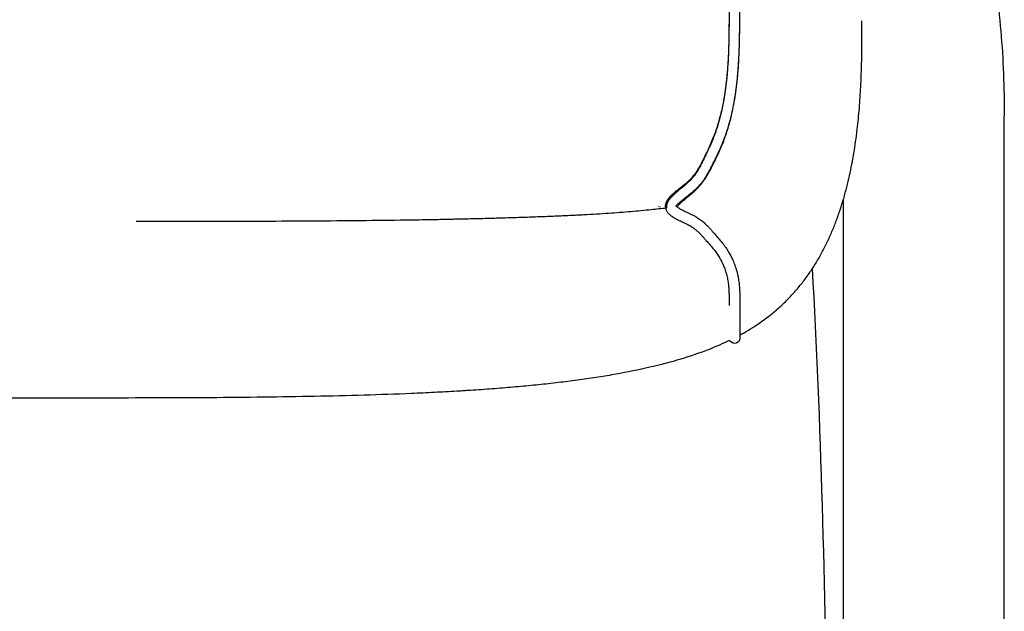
# Model space of a CAD drawing. Header units: millimetres. Extents: x -31695 to -21552, y 579 to 7253.
# Tile 23 of 35: x -29652 to -29467, y 5093 to 5204. Entities that reach past the tile are written whole.
import ezdxf

# ---------------------------------------------------------------- set-up
doc = ezdxf.new("R2010")
doc.units = ezdxf.units.MM
doc.layers.add('2d', color=7, linetype='Continuous', true_color=0x000000)

msp = doc.modelspace()

# ---------------------------------------------------------------- linework, layer by layer
at = {"layer": '2d', "linetype": 'Continuous'}
for points, knots in [([(-29528.92, 5168.97), (-29528.92, 5168.97), (-29528.9, 5169.02), (-29528.88, 5169.06), (-29528.84, 5169.11), (-29528.78, 5169.19), (-29528.73, 5169.25), (-29528.66, 5169.34), (-29528.57, 5169.43), (-29528.49, 5169.51), (-29528.39, 5169.61), (-29528.28, 5169.71), (-29528.17, 5169.81), (-29528.04, 5169.92), (-29527.91, 5170.02), (-29527.78, 5170.13), (-29527.5, 5170.36), (-29527.19, 5170.6), (-29526.9, 5170.82), (-29526.58, 5171.07), (-29526.27, 5171.32), (-29525.96, 5171.57), (-29525.8, 5171.71), (-29525.64, 5171.84), (-29525.49, 5171.97), (-29525.34, 5172.11), (-29525.19, 5172.25), (-29525.05, 5172.39), (-29524.77, 5172.66), (-29524.51, 5172.94), (-29524.27, 5173.23), (-29524.04, 5173.5), (-29523.82, 5173.78), (-29523.62, 5174.08), (-29523.42, 5174.35), (-29523.24, 5174.64), (-29523.07, 5174.93), (-29522.89, 5175.21), (-29522.73, 5175.5), (-29522.58, 5175.79), (-29522.42, 5176.08), (-29522.28, 5176.36), (-29522.13, 5176.65), (-29521.99, 5176.94), (-29521.84, 5177.22), (-29521.7, 5177.51), (-29521.41, 5178.1), (-29521.12, 5178.7), (-29520.85, 5179.3), (-29520.57, 5179.92), (-29520.3, 5180.54), (-29520.04, 5181.17), (-29519.79, 5181.81), (-29519.56, 5182.45), (-29519.34, 5183.1), (-29519.13, 5183.74), (-29518.94, 5184.39), (-29518.77, 5185.04), (-29518.59, 5185.69), (-29518.44, 5186.35), (-29518.3, 5187), (-29518.16, 5187.66), (-29518.03, 5188.32), (-29517.92, 5188.98), (-29517.69, 5190.3), (-29517.52, 5191.63), (-29517.39, 5192.96), (-29517.25, 5194.29), (-29517.16, 5195.62), (-29517.1, 5196.95), (-29517.03, 5198.28), (-29516.99, 5199.6), (-29516.97, 5200.93), (-29516.96, 5201.59), (-29516.95, 5202.26), (-29516.94, 5202.92), (-29516.94, 5203.58), (-29516.94, 5204.24), (-29516.93, 5204.9), (-29516.93, 5205.56), (-29516.93, 5206.22), (-29516.93, 5206.88), (-29516.93, 5207.36), (-29516.93, 5207.84), (-29516.93, 5208.32), (-29516.93, 5209.36), (-29516.94, 5210.41), (-29516.94, 5211.45), (-29516.94, 5212.84), (-29516.95, 5214.23), (-29516.96, 5215.62), (-29516.97, 5216.94), (-29516.98, 5218.27), (-29517.01, 5219.59), (-29517.03, 5220.91), (-29517.06, 5222.24), (-29517.1, 5223.56), (-29517.14, 5224.88), (-29517.19, 5226.21), (-29517.25, 5227.53), (-29517.32, 5228.86), (-29517.39, 5230.19), (-29517.48, 5231.52), (-29517.67, 5234.17), (-29517.91, 5236.82), (-29518.24, 5239.47), (-29518.57, 5242.11), (-29518.98, 5244.75), (-29519.5, 5247.37), (-29520.01, 5249.99), (-29520.62, 5252.6), (-29521.33, 5255.17), (-29521.69, 5256.45), (-29522.07, 5257.73), (-29522.48, 5259), (-29522.89, 5260.27), (-29523.32, 5261.53), (-29523.78, 5262.78), (-29524.23, 5264.03), (-29524.72, 5265.28), (-29525.22, 5266.51), (-29525.72, 5267.74), (-29526.25, 5268.96), (-29526.8, 5270.17), (-29527.9, 5272.6), (-29529.1, 5274.98), (-29530.36, 5277.32), (-29531.62, 5279.66), (-29532.96, 5281.95), (-29534.36, 5284.21), (-29535.06, 5285.33), (-29535.78, 5286.45), (-29536.5, 5287.55), (-29537.23, 5288.66), (-29537.98, 5289.76), (-29538.73, 5290.85), (-29539.49, 5291.94), (-29540.25, 5293.03), (-29541.03, 5294.1), (-29541.81, 5295.17), (-29542.6, 5296.23), (-29543.39, 5297.29), (-29544.99, 5299.4), (-29546.63, 5301.48), (-29548.32, 5303.52), (-29549.17, 5304.54), (-29550.02, 5305.55), (-29550.89, 5306.56), (-29551.75, 5307.56), (-29552.62, 5308.55), (-29553.51, 5309.53), (-29553.95, 5310.02), (-29554.4, 5310.51), (-29554.85, 5310.99), (-29555.3, 5311.48), (-29555.75, 5311.96), (-29556.21, 5312.44), (-29556.66, 5312.92), (-29557.12, 5313.39), (-29557.58, 5313.87), (-29558.04, 5314.34), (-29558.5, 5314.81), (-29558.96, 5315.28), (-29559.89, 5316.22), (-29560.83, 5317.15), (-29561.78, 5318.06), (-29562.25, 5318.52), (-29562.74, 5318.97), (-29563.22, 5319.42), (-29563.7, 5319.87), (-29564.19, 5320.32), (-29564.68, 5320.76), (-29565.16, 5321.2), (-29565.65, 5321.64), (-29566.14, 5322.08), (-29566.38, 5322.3), (-29566.62, 5322.52), (-29566.87, 5322.73), (-29567.11, 5322.95), (-29567.35, 5323.16), (-29567.59, 5323.38), (-29568.09, 5323.81), (-29568.59, 5324.24), (-29569.1, 5324.66), (-29569.63, 5325.09), (-29570.17, 5325.52), (-29570.73, 5325.92), (-29571.3, 5326.33), (-29571.87, 5326.71), (-29572.45, 5327.1), (-29572.72, 5327.29), (-29573, 5327.48), (-29573.26, 5327.67), (-29573.51, 5327.85), (-29573.77, 5328.03), (-29574, 5328.22), (-29574.23, 5328.39), (-29574.45, 5328.57), (-29574.65, 5328.76), (-29574.74, 5328.85), (-29574.84, 5328.94), (-29574.92, 5329.03), (-29575.01, 5329.11), (-29575.09, 5329.2), (-29575.17, 5329.29), (-29575.32, 5329.47), (-29575.46, 5329.65), (-29575.58, 5329.83), (-29575.7, 5330.01), (-29575.81, 5330.2), (-29575.9, 5330.38), (-29576, 5330.58), (-29576.09, 5330.77), (-29576.17, 5330.96), (-29576.26, 5331.16), (-29576.33, 5331.37), (-29576.4, 5331.57), (-29576.46, 5331.74), (-29576.51, 5331.9), (-29576.57, 5332.07), (-29576.58, 5332.11), (-29576.59, 5332.15), (-29576.61, 5332.19), (-29576.67, 5332.41), (-29576.74, 5332.62), (-29576.8, 5332.82), (-29576.91, 5333.19), (-29577.02, 5333.55), (-29577.13, 5333.9), (-29577.15, 5333.96), (-29577.17, 5334.01), (-29577.18, 5334.06), (-29577.32, 5334.48), (-29577.45, 5334.88), (-29577.6, 5335.27), (-29577.67, 5335.47), (-29577.75, 5335.67), (-29577.83, 5335.86), (-29577.91, 5336.05), (-29578, 5336.24), (-29578.08, 5336.43), (-29578.26, 5336.8), (-29578.44, 5337.15), (-29578.62, 5337.49), (-29578.81, 5337.83), (-29579, 5338.16), (-29579.19, 5338.48), (-29579.38, 5338.79), (-29579.57, 5339.1), (-29579.76, 5339.4), (-29580.15, 5340), (-29580.53, 5340.58), (-29580.93, 5341.13), (-29581.32, 5341.68), (-29581.72, 5342.2), (-29582.12, 5342.7), (-29582.31, 5342.95), (-29582.51, 5343.19), (-29582.71, 5343.43), (-29582.9, 5343.66), (-29583.09, 5343.89), (-29583.28, 5344.12), (-29583.67, 5344.57), (-29584.04, 5345), (-29584.41, 5345.41), (-29584.77, 5345.82), (-29585.13, 5346.22), (-29585.48, 5346.6), (-29585.59, 5346.72), (-29585.69, 5346.83), (-29585.8, 5346.95)], [0.201977, 0.201977, 0.201977, 0.201977, 0.386323, 0.386323, 0.386323, 0.661377, 0.661377, 0.661377, 1.031022, 1.031022, 1.031022, 1.478162, 1.478162, 1.478162, 1.985154, 1.985154, 1.985154, 3.108526, 3.108526, 3.108526, 4.315435, 4.315435, 4.315435, 4.930195, 4.930195, 4.930195, 5.534825, 5.534825, 5.534825, 6.685837, 6.685837, 6.685837, 7.757402, 7.757402, 7.757402, 8.779703, 8.779703, 8.779703, 9.779524, 9.779524, 9.779524, 10.753224, 10.753224, 10.753224, 11.715913, 11.715913, 11.715913, 13.700477, 13.700477, 13.700477, 15.738732, 15.738732, 15.738732, 17.786729, 17.786729, 17.786729, 19.80659, 19.80659, 19.80659, 21.816052, 21.816052, 21.816052, 23.818053, 23.818053, 23.818053, 27.814641, 27.814641, 27.814641, 31.792764, 31.792764, 31.792764, 35.748774, 35.748774, 35.748774, 37.721917, 37.721917, 37.721917, 39.689711, 39.689711, 39.689711, 41.65663, 41.65663, 41.65663, 43.085172, 43.085172, 43.085172, 46.195741, 46.195741, 46.195741, 50.330721, 50.330721, 50.330721, 54.277264, 54.277264, 54.277264, 58.217398, 58.217398, 58.217398, 62.15998, 62.15998, 62.15998, 66.118697, 66.118697, 66.118697, 74.035547, 74.035547, 74.035547, 81.96964, 81.96964, 81.96964, 89.911917, 89.911917, 89.911917, 93.878698, 93.878698, 93.878698, 97.84417, 97.84417, 97.84417, 101.810032, 101.810032, 101.810032, 105.773329, 105.773329, 105.773329, 113.707539, 113.707539, 113.707539, 121.630365, 121.630365, 121.630365, 125.582056, 125.582056, 125.582056, 129.541758, 129.541758, 129.541758, 133.500926, 133.500926, 133.500926, 137.449143, 137.449143, 137.449143, 145.353078, 145.353078, 145.353078, 149.311114, 149.311114, 149.311114, 153.260175, 153.260175, 153.260175, 155.236928, 155.236928, 155.236928, 157.210918, 157.210918, 157.210918, 159.185614, 159.185614, 159.185614, 161.15748, 161.15748, 161.15748, 165.106901, 165.106901, 165.106901, 167.090034, 167.090034, 167.090034, 169.068467, 169.068467, 169.068467, 171.034398, 171.034398, 171.034398, 172.017231, 172.017231, 172.017231, 172.991052, 172.991052, 172.991052, 174.977541, 174.977541, 174.977541, 177.036773, 177.036773, 177.036773, 179.118156, 179.118156, 179.118156, 180.112746, 180.112746, 180.112746, 181.04509, 181.04509, 181.04509, 181.909328, 181.909328, 181.909328, 182.318238, 182.318238, 182.318238, 182.711865, 182.711865, 182.711865, 183.49106, 183.49106, 183.49106, 184.281908, 184.281908, 184.281908, 185.108529, 185.108529, 185.108529, 185.98677, 185.98677, 185.98677, 186.725951, 186.725951, 186.725951, 186.909667, 186.909667, 186.909667, 187.858006, 187.858006, 187.858006, 189.544632, 189.544632, 189.544632, 189.819306, 189.819306, 189.819306, 191.841593, 191.841593, 191.841593, 192.859791, 192.859791, 192.859791, 193.874764, 193.874764, 193.874764, 195.874736, 195.874736, 195.874736, 197.858675, 197.858675, 197.858675, 199.831537, 199.831537, 199.831537, 203.788113, 203.788113, 203.788113, 207.748554, 207.748554, 207.748554, 209.73026, 209.73026, 209.73026, 211.69964, 211.69964, 211.69964, 215.635681, 215.635681, 215.635681, 219.56807, 219.56807, 219.56807, 220.793163, 220.793163, 220.793163, 220.793163]), ([(-29534.32, 5280.23), (-29533.57, 5278.96), (-29532.84, 5277.66), (-29532.14, 5276.36), (-29530.89, 5274.06), (-29529.72, 5271.72), (-29528.64, 5269.34), (-29528.1, 5268.15), (-29527.58, 5266.95), (-29527.09, 5265.74), (-29526.59, 5264.54), (-29526.12, 5263.32), (-29525.67, 5262.09), (-29525.22, 5260.86), (-29524.8, 5259.63), (-29524.4, 5258.38), (-29524, 5257.14), (-29523.63, 5255.89), (-29523.28, 5254.63), (-29522.58, 5252.11), (-29521.98, 5249.56), (-29521.48, 5246.99), (-29520.97, 5244.41), (-29520.57, 5241.82), (-29520.25, 5239.22), (-29519.92, 5236.61), (-29519.68, 5234), (-29519.5, 5231.38), (-29519.41, 5230.06), (-29519.33, 5228.75), (-29519.27, 5227.44), (-29519.21, 5226.12), (-29519.16, 5224.81), (-29519.12, 5223.5), (-29519.08, 5222.18), (-29519.05, 5220.87), (-29519.02, 5219.56), (-29519, 5218.24), (-29518.99, 5216.92), (-29518.98, 5215.6), (-29518.96, 5214.21), (-29518.96, 5212.83), (-29518.96, 5211.45), (-29518.95, 5210.4), (-29518.95, 5209.36), (-29518.95, 5208.32), (-29518.95, 5207.84), (-29518.95, 5207.36), (-29518.95, 5206.88), (-29518.95, 5206.22), (-29518.95, 5205.56), (-29518.95, 5204.91), (-29518.95, 5204.25), (-29518.96, 5203.59), (-29518.96, 5202.94), (-29518.97, 5202.28), (-29518.98, 5201.62), (-29518.99, 5200.97), (-29519.01, 5199.66), (-29519.05, 5198.36), (-29519.11, 5197.05), (-29519.18, 5195.75), (-29519.27, 5194.45), (-29519.4, 5193.16), (-29519.52, 5191.88), (-29519.69, 5190.59), (-29519.91, 5189.32), (-29520.02, 5188.69), (-29520.14, 5188.05), (-29520.27, 5187.43), (-29520.41, 5186.8), (-29520.55, 5186.18), (-29520.72, 5185.56), (-29520.88, 5184.95), (-29521.06, 5184.33), (-29521.26, 5183.73), (-29521.46, 5183.12), (-29521.68, 5182.52), (-29521.92, 5181.92), (-29522.16, 5181.32), (-29522.42, 5180.72), (-29522.69, 5180.14), (-29522.95, 5179.55), (-29523.23, 5178.98), (-29523.51, 5178.4), (-29523.65, 5178.12), (-29523.79, 5177.84), (-29523.93, 5177.56), (-29524.07, 5177.29), (-29524.21, 5177.01), (-29524.35, 5176.75), (-29524.5, 5176.48), (-29524.64, 5176.22), (-29524.79, 5175.97), (-29524.94, 5175.72), (-29525.1, 5175.47), (-29525.27, 5175.24), (-29525.44, 5174.99), (-29525.62, 5174.76), (-29525.81, 5174.53), (-29526.02, 5174.29), (-29526.23, 5174.05), (-29526.46, 5173.83), (-29526.58, 5173.71), (-29526.71, 5173.6), (-29526.83, 5173.48), (-29526.97, 5173.36), (-29527.1, 5173.25), (-29527.24, 5173.13), (-29527.53, 5172.89), (-29527.84, 5172.65), (-29528.14, 5172.42), (-29528.45, 5172.17), (-29528.75, 5171.94), (-29529.06, 5171.7), (-29529.21, 5171.57), (-29529.35, 5171.45), (-29529.5, 5171.33), (-29529.64, 5171.2), (-29529.77, 5171.08), (-29529.9, 5170.95), (-29530.04, 5170.82), (-29530.16, 5170.69), (-29530.27, 5170.55), (-29530.39, 5170.41), (-29530.5, 5170.27), (-29530.59, 5170.12), (-29530.7, 5169.95), (-29530.78, 5169.78), (-29530.84, 5169.6), (-29530.87, 5169.5), (-29530.9, 5169.4), (-29530.91, 5169.3), (-29530.93, 5169.21), (-29530.94, 5169.11), (-29530.94, 5168.97)], [244.825087, 244.825087, 244.825087, 244.825087, 249.248856, 249.248856, 249.248856, 257.047414, 257.047414, 257.047414, 260.937073, 260.937073, 260.937073, 264.826796, 264.826796, 264.826796, 268.714627, 268.714627, 268.714627, 272.603271, 272.603271, 272.603271, 280.392005, 280.392005, 280.392005, 288.19056, 288.19056, 288.19056, 296.000773, 296.000773, 296.000773, 299.918193, 299.918193, 299.918193, 303.827793, 303.827793, 303.827793, 307.743191, 307.743191, 307.743191, 311.671977, 311.671977, 311.671977, 315.797239, 315.797239, 315.797239, 318.90695, 318.90695, 318.90695, 320.333589, 320.333589, 320.333589, 322.295076, 322.295076, 322.295076, 324.253288, 324.253288, 324.253288, 326.208582, 326.208582, 326.208582, 330.102461, 330.102461, 330.102461, 333.981043, 333.981043, 333.981043, 337.841199, 337.841199, 337.841199, 339.760689, 339.760689, 339.760689, 341.673265, 341.673265, 341.673265, 343.579943, 343.579943, 343.579943, 345.502924, 345.502924, 345.502924, 347.445745, 347.445745, 347.445745, 349.372563, 349.372563, 349.372563, 350.317051, 350.317051, 350.317051, 351.242799, 351.242799, 351.242799, 352.145414, 352.145414, 352.145414, 353.02927, 353.02927, 353.02927, 353.930842, 353.930842, 353.930842, 354.891961, 354.891961, 354.891961, 355.401614, 355.401614, 355.401614, 355.94462, 355.94462, 355.94462, 357.092269, 357.092269, 357.092269, 358.259345, 358.259345, 358.259345, 358.8354, 358.8354, 358.8354, 359.397026, 359.397026, 359.397026, 359.946551, 359.946551, 359.946551, 360.499153, 360.499153, 360.499153, 361.087273, 361.087273, 361.087273, 361.398314, 361.398314, 361.398314, 361.696496, 361.696496, 361.696496, 361.696496]), ([(-29518.96, 5203.56), (-29518.97, 5202.26), (-29518.98, 5200.96), (-29519.02, 5199.65), (-29519.05, 5198.35), (-29519.1, 5197.04), (-29519.18, 5195.73), (-29519.23, 5195.08), (-29519.28, 5194.43), (-29519.33, 5193.78), (-29519.39, 5193.14), (-29519.46, 5192.49), (-29519.54, 5191.84), (-29519.69, 5190.56), (-29519.89, 5189.27), (-29520.14, 5188), (-29520.39, 5186.74), (-29520.69, 5185.49), (-29521.07, 5184.27), (-29521.25, 5183.65), (-29521.45, 5183.05), (-29521.68, 5182.45), (-29521.9, 5181.85), (-29522.14, 5181.25), (-29522.4, 5180.66), (-29522.65, 5180.07), (-29522.92, 5179.49), (-29523.2, 5178.91), (-29523.33, 5178.62), (-29523.47, 5178.34), (-29523.61, 5178.05), (-29523.75, 5177.78), (-29523.89, 5177.5), (-29524.03, 5177.22), (-29524.17, 5176.95), (-29524.31, 5176.69), (-29524.45, 5176.43), (-29524.59, 5176.17), (-29524.74, 5175.91), (-29524.9, 5175.66), (-29525.06, 5175.41), (-29525.22, 5175.16), (-29525.4, 5174.92), (-29525.58, 5174.68), (-29525.77, 5174.44), (-29525.96, 5174.21), (-29526.18, 5173.96), (-29526.4, 5173.73), (-29526.63, 5173.51), (-29526.89, 5173.26), (-29527.16, 5173.02), (-29527.43, 5172.79), (-29527.72, 5172.55), (-29528.01, 5172.31), (-29528.3, 5172.07), (-29528.6, 5171.83), (-29528.87, 5171.6), (-29529.15, 5171.34), (-29529.29, 5171.23), (-29529.42, 5171.11), (-29529.55, 5170.98), (-29529.67, 5170.86), (-29529.8, 5170.73), (-29529.91, 5170.6), (-29530.03, 5170.47), (-29530.14, 5170.34), (-29530.24, 5170.19), (-29530.34, 5170.05), (-29530.43, 5169.9), (-29530.51, 5169.74), (-29530.59, 5169.57), (-29530.66, 5169.38), (-29530.69, 5169.19), (-29530.72, 5169.04), (-29530.72, 5168.89), (-29530.72, 5168.74), (-29530.71, 5168.72), (-29530.71, 5168.7), (-29530.71, 5168.67), (-29530.71, 5168.66), (-29530.71, 5168.65), (-29531.66, 5168.55), (-29533.83, 5168.31), (-29537.37, 5167.97), (-29541.52, 5167.65), (-29545.02, 5167.44), (-29547.57, 5167.31), (-29549.32, 5167.22), (-29551.62, 5167.11), (-29554.54, 5167), (-29557.64, 5166.89), (-29560.91, 5166.78), (-29564.34, 5166.69), (-29567.35, 5166.61), (-29569.52, 5166.57), (-29570.79, 5166.54), (-29572.71, 5166.5), (-29575.66, 5166.44), (-29581.07, 5166.36), (-29588.16, 5166.27), (-29597.13, 5166.2), (-29609.67, 5166.14), (-29620.91, 5166.11), (-29629.11, 5166.11), (-29630.41, 5166.11)], [693.23354, 693.23354, 693.23354, 693.23354, 697.106851, 697.106851, 697.106851, 700.995152, 700.995152, 700.995152, 702.933253, 702.933253, 702.933253, 704.86679, 704.86679, 704.86679, 708.72783, 708.72783, 708.72783, 712.562195, 712.562195, 712.562195, 714.472457, 714.472457, 714.472457, 716.397248, 716.397248, 716.397248, 718.327046, 718.327046, 718.327046, 719.288148, 719.288148, 719.288148, 720.227361, 720.227361, 720.227361, 721.13942, 721.13942, 721.13942, 722.042594, 722.042594, 722.042594, 722.947641, 722.947641, 722.947641, 723.877428, 723.877428, 723.877428, 724.859526, 724.859526, 724.859526, 725.93719, 725.93719, 725.93719, 727.080608, 727.080608, 727.080608, 728.209964, 728.209964, 728.209964, 728.752238, 728.752238, 728.752238, 729.296278, 729.296278, 729.296278, 729.832808, 729.832808, 729.832808, 730.385765, 730.385765, 730.385765, 730.990019, 730.990019, 730.990019, 731.466302, 731.466302, 731.466302, 731.533557, 731.533557, 731.557475, 731.557475, 731.557475, 731.606538, 731.669038, 731.731538, 731.794038, 731.809663, 731.825288, 731.856538, 731.887788, 731.919038, 731.950288, 731.981538, 732.012788, 732.028413, 732.036225, 732.044038, 732.075288, 732.106538, 732.169038, 732.231538, 732.294038, 732.419038, 732.442389, 732.442389, 732.442389, 732.442389]), ([(-29528.69, 5168.87), (-29528.67, 5168.91), (-29528.63, 5168.98), (-29528.59, 5169.03), (-29528.54, 5169.1), (-29528.47, 5169.18), (-29528.41, 5169.26), (-29528.32, 5169.35), (-29528.23, 5169.45), (-29528.14, 5169.54), (-29528.03, 5169.64), (-29527.92, 5169.74), (-29527.81, 5169.84), (-29527.56, 5170.06), (-29527.28, 5170.29), (-29527.02, 5170.51), (-29526.72, 5170.76), (-29526.42, 5171.01), (-29526.12, 5171.25), (-29525.82, 5171.51), (-29525.52, 5171.77), (-29525.23, 5172.05), (-29524.96, 5172.32), (-29524.69, 5172.6), (-29524.44, 5172.89), (-29524.2, 5173.16), (-29523.98, 5173.44), (-29523.77, 5173.74), (-29523.56, 5174.01), (-29523.37, 5174.3), (-29523.19, 5174.59), (-29523.01, 5174.87), (-29522.85, 5175.16), (-29522.68, 5175.45), (-29522.53, 5175.73), (-29522.38, 5176.02), (-29522.23, 5176.3), (-29522.09, 5176.59), (-29521.95, 5176.87), (-29521.8, 5177.16), (-29521.66, 5177.45), (-29521.52, 5177.75), (-29521.37, 5178.04), (-29521.09, 5178.64), (-29520.81, 5179.25), (-29520.54, 5179.86), (-29520.28, 5180.48), (-29520.02, 5181.11), (-29519.78, 5181.75), (-29519.55, 5182.38), (-29519.33, 5183.03), (-29519.13, 5183.68), (-29518.74, 5184.97), (-29518.42, 5186.28), (-29518.16, 5187.61), (-29517.9, 5188.93), (-29517.69, 5190.26), (-29517.53, 5191.6), (-29517.45, 5192.27), (-29517.38, 5192.94), (-29517.32, 5193.6), (-29517.26, 5194.27), (-29517.21, 5194.94), (-29517.17, 5195.61), (-29517.09, 5196.94), (-29517.03, 5198.27), (-29517, 5199.6), (-29516.96, 5200.92), (-29516.95, 5202.24), (-29516.94, 5203.57)], [190.734024, 190.734024, 190.734024, 190.734024, 190.978359, 190.978359, 190.978359, 191.311427, 191.311427, 191.311427, 191.72047, 191.72047, 191.72047, 192.178296, 192.178296, 192.178296, 193.23348, 193.23348, 193.23348, 194.401265, 194.401265, 194.401265, 195.602641, 195.602641, 195.602641, 196.762971, 196.762971, 196.762971, 197.857909, 197.857909, 197.857909, 198.903135, 198.903135, 198.903135, 199.911441, 199.911441, 199.911441, 200.887229, 200.887229, 200.887229, 201.852759, 201.852759, 201.852759, 202.840109, 202.840109, 202.840109, 204.844371, 204.844371, 204.844371, 206.875152, 206.875152, 206.875152, 208.905011, 208.905011, 208.905011, 212.93915, 212.93915, 212.93915, 216.951686, 216.951686, 216.951686, 218.946606, 218.946606, 218.946606, 220.936815, 220.936815, 220.936815, 224.90155, 224.90155, 224.90155, 228.830519, 228.830519, 228.830519, 228.830519]), ([(-29516.93, 5144.76), (-29515.84, 5145.37), (-29514.76, 5146.01), (-29513.72, 5146.71), (-29512.44, 5147.58), (-29511.2, 5148.52), (-29510.03, 5149.53), (-29509.75, 5149.78), (-29509.46, 5150.03), (-29509.19, 5150.29), (-29508.91, 5150.54), (-29508.64, 5150.8), (-29508.37, 5151.06), (-29507.84, 5151.58), (-29507.33, 5152.12), (-29506.83, 5152.67), (-29506.34, 5153.22), (-29505.86, 5153.78), (-29505.4, 5154.36), (-29505.17, 5154.64), (-29504.95, 5154.93), (-29504.73, 5155.22), (-29504.51, 5155.52), (-29504.3, 5155.81), (-29504.09, 5156.11), (-29503.87, 5156.41), (-29503.67, 5156.71), (-29503.47, 5157.01), (-29503.26, 5157.31), (-29503.07, 5157.62), (-29502.87, 5157.93), (-29502.49, 5158.55), (-29502.12, 5159.17), (-29501.76, 5159.81), (-29501.41, 5160.45), (-29501.07, 5161.09), (-29500.75, 5161.75), (-29500.42, 5162.4), (-29500.12, 5163.06), (-29499.83, 5163.73), (-29499.53, 5164.4), (-29499.25, 5165.08), (-29498.99, 5165.76), (-29498.73, 5166.45), (-29498.48, 5167.14), (-29498.24, 5167.83), (-29498, 5168.53), (-29497.78, 5169.23), (-29497.57, 5169.94), (-29497.46, 5170.29), (-29497.36, 5170.64), (-29497.26, 5170.99), (-29497.16, 5171.35), (-29497.06, 5171.7), (-29496.97, 5172.06), (-29496.78, 5172.77), (-29496.61, 5173.48), (-29496.44, 5174.2), (-29496.28, 5174.91), (-29496.12, 5175.63), (-29495.98, 5176.35), (-29495.84, 5177.06), (-29495.7, 5177.78), (-29495.58, 5178.5), (-29495.46, 5179.21), (-29495.34, 5179.92), (-29495.24, 5180.64), (-29495.13, 5181.35), (-29495.04, 5182.06), (-29494.95, 5182.77), (-29494.9, 5183.12), (-29494.86, 5183.47), (-29494.82, 5183.82), (-29494.78, 5184.17), (-29494.74, 5184.52), (-29494.7, 5184.87), (-29494.63, 5185.56), (-29494.57, 5186.25), (-29494.51, 5186.94), (-29494.45, 5187.62), (-29494.39, 5188.3), (-29494.35, 5188.98), (-29494.26, 5190.31), (-29494.18, 5191.64), (-29494.13, 5192.96), (-29494.08, 5194.24), (-29494.04, 5195.52), (-29494.02, 5196.8), (-29494, 5198.03), (-29493.98, 5199.26), (-29493.98, 5200.49), (-29493.98, 5201.08), (-29493.97, 5201.67), (-29493.97, 5202.27), (-29493.97, 5202.71), (-29493.97, 5203.45), (-29493.97, 5203.87)], [1.132255, 1.132255, 1.132255, 1.132255, 4.856313, 4.856313, 4.856313, 9.466042, 9.466042, 9.466042, 10.589543, 10.589543, 10.589543, 11.704316, 11.704316, 11.704316, 13.912742, 13.912742, 13.912742, 16.099981, 16.099981, 16.099981, 17.188025, 17.188025, 17.188025, 18.273605, 18.273605, 18.273605, 19.357497, 19.357497, 19.357497, 20.44039, 20.44039, 20.44039, 22.605695, 22.605695, 22.605695, 24.773079, 24.773079, 24.773079, 26.944919, 26.944919, 26.944919, 29.122245, 29.122245, 29.122245, 31.304817, 31.304817, 31.304817, 33.491223, 33.491223, 33.491223, 34.585091, 34.585091, 34.585091, 35.678918, 35.678918, 35.678918, 37.864656, 37.864656, 37.864656, 40.04414, 40.04414, 40.04414, 42.212463, 42.212463, 42.212463, 44.364142, 44.364142, 44.364142, 46.493228, 46.493228, 46.493228, 47.547316, 47.547316, 47.547316, 48.593392, 48.593392, 48.593392, 50.66042, 50.66042, 50.66042, 52.69343, 52.69343, 52.69343, 56.6555, 56.6555, 56.6555, 60.475948, 60.475948, 60.475948, 64.152485, 64.152485, 64.152485, 65.936566, 65.936566, 65.936566, 67.54065, 67.54065, 67.54065, 67.54065]), ([(-29528.88, 5169.04), (-29528.86, 5169.02), (-29528.83, 5168.98), (-29528.8, 5168.96), (-29528.73, 5168.9), (-29528.65, 5168.84), (-29528.57, 5168.78), (-29528.47, 5168.71), (-29528.36, 5168.65), (-29528.26, 5168.58), (-29528.13, 5168.51), (-29528, 5168.44), (-29527.88, 5168.37), (-29527.59, 5168.22), (-29527.29, 5168.08), (-29526.99, 5167.94), (-29526.67, 5167.78), (-29526.36, 5167.64), (-29526.04, 5167.48), (-29525.88, 5167.4), (-29525.72, 5167.32), (-29525.57, 5167.24), (-29525.41, 5167.16), (-29525.26, 5167.07), (-29525.12, 5166.98), (-29524.84, 5166.82), (-29524.57, 5166.64), (-29524.32, 5166.46), (-29524.08, 5166.28), (-29523.86, 5166.11), (-29523.65, 5165.92), (-29523.45, 5165.75), (-29523.27, 5165.57), (-29523.09, 5165.39), (-29522.92, 5165.21), (-29522.76, 5165.04), (-29522.6, 5164.87), (-29522.45, 5164.7), (-29522.31, 5164.54), (-29522.17, 5164.38), (-29522.04, 5164.22), (-29521.91, 5164.07), (-29521.78, 5163.92), (-29521.51, 5163.61), (-29521.24, 5163.32), (-29520.99, 5163.02), (-29520.72, 5162.72), (-29520.47, 5162.43), (-29520.24, 5162.13), (-29520.12, 5161.99), (-29520, 5161.84), (-29519.89, 5161.69), (-29519.78, 5161.54), (-29519.68, 5161.4), (-29519.58, 5161.25), (-29519.38, 5160.96), (-29519.2, 5160.68), (-29519.04, 5160.4), (-29518.88, 5160.13), (-29518.73, 5159.86), (-29518.6, 5159.6), (-29518.47, 5159.34), (-29518.35, 5159.09), (-29518.24, 5158.85), (-29518.1, 5158.52), (-29517.97, 5158.2), (-29517.86, 5157.9), (-29517.8, 5157.75), (-29517.75, 5157.6), (-29517.7, 5157.45), (-29517.56, 5157.01), (-29517.45, 5156.58), (-29517.36, 5156.19), (-29517.31, 5155.99), (-29517.27, 5155.79), (-29517.24, 5155.61), (-29517.2, 5155.42), (-29517.17, 5155.24), (-29517.15, 5155.06), (-29517.09, 5154.7), (-29517.06, 5154.37), (-29517.03, 5154.04), (-29517, 5153.72), (-29516.98, 5153.42), (-29516.97, 5153.13), (-29516.95, 5152.84), (-29516.95, 5152.57), (-29516.94, 5152.31), (-29516.94, 5152.05), (-29516.93, 5151.8), (-29516.93, 5151.57), (-29516.93, 5151.33), (-29516.93, 5151.11), (-29516.93, 5150.9), (-29516.93, 5150.48), (-29516.93, 5150.1), (-29516.93, 5149.74), (-29516.93, 5149.39), (-29516.93, 5149.06), (-29516.93, 5148.76), (-29516.93, 5148.47), (-29516.93, 5148.19), (-29516.93, 5147.94), (-29516.93, 5147.69), (-29516.93, 5147.45), (-29516.93, 5147.24), (-29516.93, 5147.03), (-29516.93, 5146.83), (-29516.93, 5146.65), (-29516.93, 5146.47), (-29516.93, 5146.3), (-29516.93, 5146.15), (-29516.93, 5146), (-29516.93, 5145.86), (-29516.93, 5145.73), (-29516.93, 5145.6), (-29516.93, 5145.48), (-29516.93, 5145.38), (-29516.93, 5145.19), (-29516.93, 5145.03), (-29516.93, 5144.9), (-29516.93, 5144.75), (-29516.93, 5144.63), (-29516.93, 5144.54), (-29516.93, 5144.44), (-29516.93, 5144.37), (-29516.93, 5144.32), (-29516.93, 5144.26), (-29516.93, 5144.23), (-29516.94, 5144.17), (-29516.94, 5144.13), (-29516.95, 5144.08), (-29516.95, 5144.04), (-29516.96, 5144), (-29516.98, 5143.95), (-29516.99, 5143.91), (-29517, 5143.86), (-29517.02, 5143.82), (-29517.04, 5143.78), (-29517.06, 5143.74), (-29517.09, 5143.7), (-29517.11, 5143.66), (-29517.14, 5143.62), (-29517.17, 5143.59), (-29517.2, 5143.55), (-29517.23, 5143.52), (-29517.26, 5143.49), (-29517.29, 5143.46), (-29517.33, 5143.43), (-29517.36, 5143.41), (-29517.4, 5143.38), (-29517.44, 5143.36), (-29517.47, 5143.34), (-29517.51, 5143.32), (-29517.55, 5143.3), (-29517.59, 5143.29), (-29517.62, 5143.27), (-29518.11, 5143.11), (-29518.63, 5143.34), (-29518.85, 5143.78), (-29520.11, 5143.16), (-29521.41, 5142.6), (-29522.72, 5142.09), (-29524.46, 5141.41), (-29526.24, 5140.8), (-29528.03, 5140.26), (-29529.95, 5139.68), (-29531.91, 5139.17), (-29533.86, 5138.72), (-29535.96, 5138.23), (-29538.08, 5137.81), (-29540.2, 5137.43), (-29540.75, 5137.33), (-29541.3, 5137.23), (-29541.85, 5137.14), (-29542.42, 5137.04), (-29542.98, 5136.95), (-29543.54, 5136.87), (-29544.7, 5136.68), (-29545.85, 5136.52), (-29547.01, 5136.36), (-29548.2, 5136.19), (-29549.4, 5136.04), (-29550.59, 5135.9), (-29551.82, 5135.75), (-29553.05, 5135.61), (-29554.28, 5135.48), (-29555.55, 5135.35), (-29556.82, 5135.22), (-29558.08, 5135.11), (-29559.39, 5134.99), (-29560.69, 5134.88), (-29561.99, 5134.78), (-29563.33, 5134.67), (-29564.67, 5134.57), (-29566.01, 5134.48), (-29566.69, 5134.43), (-29567.37, 5134.39), (-29568.05, 5134.35), (-29568.39, 5134.32), (-29568.74, 5134.3), (-29569.08, 5134.28), (-29569.43, 5134.26), (-29569.77, 5134.24), (-29570.12, 5134.22), (-29571.53, 5134.14), (-29572.93, 5134.06), (-29574.33, 5133.99), (-29575.77, 5133.92), (-29577.21, 5133.85), (-29578.65, 5133.79), (-29581.62, 5133.67), (-29584.59, 5133.56), (-29587.55, 5133.47), (-29590.64, 5133.38), (-29593.73, 5133.31), (-29596.81, 5133.25), (-29600.01, 5133.18), (-29603.21, 5133.13), (-29606.4, 5133.1), (-29613.14, 5133.01), (-29619.84, 5132.98), (-29626.51, 5132.96), (-29633.61, 5132.94), (-29640.68, 5132.94), (-29647.72, 5132.94), (-29662.85, 5132.94), (-29677.89, 5132.94), (-29692.82, 5132.94), (-29708.86, 5132.94), (-29724.83, 5132.94), (-29740.72, 5132.94), (-29757.35, 5132.94), (-29773.93, 5132.94), (-29790.47, 5132.94), (-29807.14, 5132.94), (-29823.79, 5132.94), (-29840.43, 5132.94), (-29857.07, 5132.94), (-29873.73, 5132.94), (-29890.39, 5132.94), (-29906.93, 5132.94), (-30177.91, 5132.94), (-30194.53, 5132.94), (-30210.43, 5132.94), (-30226.39, 5132.94), (-30242.43, 5132.94), (-30257.36, 5132.94), (-30272.4, 5132.94), (-30287.53, 5132.94), (-30294.57, 5132.94), (-30301.64, 5132.94), (-30308.74, 5132.96), (-30315.41, 5132.98), (-30322.11, 5133.01), (-30328.85, 5133.1), (-30332.04, 5133.13), (-30335.24, 5133.18), (-30338.45, 5133.25), (-30341.52, 5133.31), (-30344.61, 5133.38), (-30347.71, 5133.47), (-30350.66, 5133.56), (-30353.63, 5133.67), (-30356.61, 5133.79), (-30358.04, 5133.85), (-30359.48, 5133.92), (-30360.92, 5133.99), (-30362.32, 5134.06), (-30363.73, 5134.14), (-30365.13, 5134.22), (-30365.48, 5134.24), (-30365.82, 5134.26), (-30366.17, 5134.28), (-30366.51, 5134.3), (-30366.86, 5134.32), (-30367.2, 5134.35), (-30367.88, 5134.39), (-30368.57, 5134.43), (-30369.25, 5134.48), (-30370.58, 5134.57), (-30371.92, 5134.67), (-30373.26, 5134.78), (-30374.56, 5134.88), (-30375.86, 5134.99), (-30377.17, 5135.11), (-30378.43, 5135.22), (-30379.7, 5135.35), (-30380.97, 5135.48), (-30382.2, 5135.61), (-30383.43, 5135.75), (-30384.66, 5135.9), (-30385.86, 5136.04), (-30387.05, 5136.19), (-30388.24, 5136.36), (-30389.4, 5136.52), (-30390.56, 5136.68), (-30391.71, 5136.87), (-30392.27, 5136.95), (-30392.83, 5137.04), (-30393.4, 5137.14), (-30393.95, 5137.23), (-30394.5, 5137.33), (-30395.06, 5137.43), (-30397.17, 5137.81), (-30399.3, 5138.23), (-30401.39, 5138.72), (-30403.35, 5139.17), (-30405.3, 5139.68), (-30407.22, 5140.26), (-30409.01, 5140.8), (-30410.8, 5141.41), (-30412.54, 5142.09), (-30413.85, 5142.6), (-30415.14, 5143.16), (-30416.41, 5143.78), (-30416.63, 5143.34), (-30417.15, 5143.11), (-30417.63, 5143.27), (-30417.67, 5143.29), (-30417.7, 5143.3), (-30417.74, 5143.32), (-30417.78, 5143.34), (-30417.82, 5143.36), (-30417.85, 5143.38), (-30417.89, 5143.41), (-30417.92, 5143.43), (-30417.96, 5143.46), (-30417.99, 5143.49), (-30418.02, 5143.52), (-30418.06, 5143.55), (-30418.09, 5143.59), (-30418.11, 5143.62), (-30418.14, 5143.66), (-30418.17, 5143.7), (-30418.19, 5143.74), (-30418.21, 5143.78), (-30418.23, 5143.82), (-30418.25, 5143.86), (-30418.27, 5143.91), (-30418.28, 5143.95), (-30418.29, 5144), (-30418.3, 5144.04), (-30418.31, 5144.08), (-30418.31, 5144.13), (-30418.32, 5144.17), (-30418.32, 5144.19), (-30418.32, 5144.21), (-30418.32, 5144.32), (-30418.32, 5144.37), (-30418.32, 5144.44), (-30418.32, 5144.54), (-30418.32, 5144.63), (-30418.32, 5144.75), (-30418.32, 5144.9), (-30418.32, 5145.03), (-30418.32, 5145.19), (-30418.32, 5145.38), (-30418.32, 5145.48), (-30418.32, 5145.6), (-30418.32, 5145.73), (-30418.32, 5145.86), (-30418.32, 5146), (-30418.32, 5146.15), (-30418.32, 5146.3), (-30418.32, 5146.47), (-30418.32, 5146.65), (-30418.32, 5146.83), (-30418.32, 5147.03), (-30418.32, 5147.24), (-30418.32, 5147.45), (-30418.32, 5147.69), (-30418.32, 5147.94), (-30418.32, 5148.19), (-30418.32, 5148.47), (-30418.32, 5148.76), (-30418.32, 5149.06), (-30418.32, 5149.39), (-30418.32, 5149.74), (-30418.32, 5150.1), (-30418.32, 5150.48), (-30418.32, 5150.9), (-30418.32, 5151.11), (-30418.32, 5151.33), (-30418.32, 5151.57), (-30418.32, 5151.8), (-30418.32, 5152.05), (-30418.31, 5152.31), (-30418.31, 5152.57), (-30418.3, 5152.84), (-30418.29, 5153.13), (-30418.27, 5153.42), (-30418.25, 5153.72), (-30418.23, 5154.04), (-30418.2, 5154.37), (-30418.16, 5154.7), (-30418.11, 5155.06), (-30418.08, 5155.24), (-30418.05, 5155.42), (-30418.01, 5155.61), (-30417.98, 5155.79), (-30417.94, 5155.99), (-30417.9, 5156.19), (-30417.81, 5156.58), (-30417.7, 5157.01), (-30417.55, 5157.45), (-30417.5, 5157.6), (-30417.45, 5157.75), (-30417.4, 5157.9), (-30417.28, 5158.2), (-30417.16, 5158.52), (-30417.01, 5158.85), (-30416.9, 5159.09), (-30416.78, 5159.34), (-30416.65, 5159.6), (-30416.52, 5159.86), (-30416.38, 5160.13), (-30416.22, 5160.4), (-30416.05, 5160.68), (-30415.87, 5160.96), (-30415.68, 5161.25), (-30415.58, 5161.4), (-30415.47, 5161.54), (-30415.36, 5161.69), (-30415.25, 5161.84), (-30415.13, 5161.99), (-30415.02, 5162.13), (-30414.78, 5162.43), (-30414.53, 5162.72), (-30414.27, 5163.02), (-30414.01, 5163.32), (-30413.75, 5163.61), (-30413.48, 5163.92), (-30413.35, 5164.07), (-30413.21, 5164.22), (-30413.08, 5164.38), (-30412.94, 5164.54), (-30412.8, 5164.7), (-30412.65, 5164.87), (-30412.5, 5165.04), (-30412.34, 5165.21), (-30412.16, 5165.39), (-30411.99, 5165.57), (-30411.8, 5165.75), (-30411.6, 5165.92), (-30411.39, 5166.11), (-30411.17, 5166.28), (-30410.93, 5166.46), (-30410.68, 5166.64), (-30410.42, 5166.82), (-30410.14, 5166.98), (-30409.99, 5167.07), (-30409.84, 5167.16), (-30409.69, 5167.24), (-30409.53, 5167.32), (-30409.37, 5167.4), (-30409.21, 5167.48), (-30408.89, 5167.64), (-30408.58, 5167.78), (-30408.26, 5167.94), (-30407.97, 5168.08), (-30407.66, 5168.22), (-30407.38, 5168.37), (-30407.25, 5168.44), (-30407.12, 5168.51), (-30407, 5168.58), (-30406.89, 5168.65), (-30406.78, 5168.71), (-30406.68, 5168.78), (-30406.6, 5168.84), (-30406.52, 5168.9), (-30406.46, 5168.96), (-30406.43, 5168.98), (-30406.39, 5169.02), (-30406.37, 5169.04)], [-1102.500866, -1102.500866, -1102.500866, -1102.500866, -1102.318084, -1102.318084, -1102.318084, -1101.954187, -1101.954187, -1101.954187, -1101.513725, -1101.513725, -1101.513725, -1101.014155, -1101.014155, -1101.014155, -1099.903452, -1099.903452, -1099.903452, -1098.715216, -1098.715216, -1098.715216, -1098.107463, -1098.107463, -1098.107463, -1097.511316, -1097.511316, -1097.511316, -1096.378344, -1096.378344, -1096.378344, -1095.321733, -1095.321733, -1095.321733, -1094.30996, -1094.30996, -1094.30996, -1093.324296, -1093.324296, -1093.324296, -1092.357533, -1092.357533, -1092.357533, -1091.406677, -1091.406677, -1091.406677, -1089.446235, -1089.446235, -1089.446235, -1087.433008, -1087.433008, -1087.433008, -1086.418468, -1086.418468, -1086.418468, -1085.406451, -1085.406451, -1085.406451, -1083.404501, -1083.404501, -1083.404501, -1081.414689, -1081.414689, -1081.414689, -1079.430511, -1079.430511, -1079.430511, -1076.781244, -1076.781244, -1076.781244, -1075.460236, -1075.460236, -1075.460236, -1071.49644, -1071.49644, -1071.49644, -1069.51949, -1069.51949, -1069.51949, -1067.544611, -1067.544611, -1067.544611, -1063.598997, -1063.598997, -1063.598997, -1059.656241, -1059.656241, -1059.656241, -1055.709035, -1055.709035, -1055.709035, -1051.764373, -1051.764373, -1051.764373, -1047.830536, -1047.830536, -1047.830536, -1039.957837, -1039.957837, -1039.957837, -1032.082449, -1032.082449, -1032.082449, -1024.208155, -1024.208155, -1024.208155, -1016.334117, -1016.334117, -1016.334117, -1008.470387, -1008.470387, -1008.470387, -1000.607626, -1000.607626, -1000.607626, -992.733102, -992.733102, -992.733102, -984.860233, -984.860233, -984.860233, -971.153469, -971.153469, -971.153469, -955.403465, -955.403465, -955.403465, -939.655388, -939.655388, -939.655388, -920.290665, -920.290665, -920.290665, -919.290665, -919.290665, -919.290665, -918.290665, -918.290665, -918.290665, -917.290665, -917.290665, -917.290665, -916.290665, -916.290665, -916.290665, -915.290665, -915.290665, -915.290665, -914.290665, -914.290665, -914.290665, -913.290665, -913.290665, -913.290665, -912.290665, -912.290665, -912.290665, -911.290665, -911.290665, -911.290665, -909.703315, -909.703315, -909.703315, -905.518039, -905.518039, -905.518039, -899.948382, -899.948382, -899.948382, -893.967129, -893.967129, -893.967129, -887.560666, -887.560666, -887.560666, -885.892213, -885.892213, -885.892213, -884.196992, -884.196992, -884.196992, -880.726487, -880.726487, -880.726487, -877.149979, -877.149979, -877.149979, -873.468563, -873.468563, -873.468563, -869.683589, -869.683589, -869.683589, -865.796625, -865.796625, -865.796625, -861.809414, -861.809414, -861.809414, -859.778806, -859.778806, -859.778806, -858.754358, -858.754358, -858.754358, -857.723856, -857.723856, -857.723856, -853.541934, -853.541934, -853.541934, -849.265771, -849.265771, -849.265771, -840.439506, -840.439506, -840.439506, -831.263407, -831.263407, -831.263407, -821.756514, -821.756514, -821.756514, -801.828919, -801.828919, -801.828919, -780.816969, -780.816969, -780.816969, -736.126808, -736.126808, -736.126808, -688.671046, -688.671046, -688.671046, -639.371554, -639.371554, -639.371554, -589.871932, -589.871932, -589.871932, -540.372309, -540.372309, -540.372309, -491.072817, -491.072817, -491.072817, -443.617056, -443.617056, -443.617056, -398.926894, -398.926894, -398.926894, -377.914944, -377.914944, -377.914944, -357.98735, -357.98735, -357.98735, -348.480457, -348.480457, -348.480457, -339.304357, -339.304357, -339.304357, -330.478093, -330.478093, -330.478093, -326.201929, -326.201929, -326.201929, -322.020008, -322.020008, -322.020008, -320.989505, -320.989505, -320.989505, -319.965057, -319.965057, -319.965057, -317.93445, -317.93445, -317.93445, -313.947238, -313.947238, -313.947238, -310.060274, -310.060274, -310.060274, -306.275301, -306.275301, -306.275301, -302.593884, -302.593884, -302.593884, -299.017376, -299.017376, -299.017376, -295.546871, -295.546871, -295.546871, -293.851651, -293.851651, -293.851651, -292.183198, -292.183198, -292.183198, -285.776735, -285.776735, -285.776735, -279.795481, -279.795481, -279.795481, -274.225825, -274.225825, -274.225825, -270.040549, -270.040549, -270.040549, -268.453198, -268.453198, -268.453198, -267.453198, -267.453198, -267.453198, -266.453198, -266.453198, -266.453198, -265.453198, -265.453198, -265.453198, -264.453198, -264.453198, -264.453198, -263.453198, -263.453198, -263.453198, -262.453198, -262.453198, -262.453198, -261.453198, -261.453198, -261.453198, -260.453198, -260.453198, -260.453198, -259.453198, -259.453198, -259.453198, -240.088475, -240.088475, -240.088475, -224.340399, -224.340399, -224.340399, -208.590395, -208.590395, -208.590395, -194.883631, -194.883631, -194.883631, -187.010762, -187.010762, -187.010762, -179.136238, -179.136238, -179.136238, -171.273476, -171.273476, -171.273476, -163.409747, -163.409747, -163.409747, -155.535709, -155.535709, -155.535709, -147.661415, -147.661415, -147.661415, -139.786026, -139.786026, -139.786026, -131.913328, -131.913328, -131.913328, -127.979491, -127.979491, -127.979491, -124.034828, -124.034828, -124.034828, -120.087623, -120.087623, -120.087623, -116.144866, -116.144866, -116.144866, -112.199252, -112.199252, -112.199252, -110.224373, -110.224373, -110.224373, -108.247424, -108.247424, -108.247424, -104.283627, -104.283627, -104.283627, -102.96262, -102.96262, -102.96262, -100.313352, -100.313352, -100.313352, -98.329174, -98.329174, -98.329174, -96.339362, -96.339362, -96.339362, -94.337413, -94.337413, -94.337413, -93.325395, -93.325395, -93.325395, -92.310855, -92.310855, -92.310855, -90.297628, -90.297628, -90.297628, -88.337187, -88.337187, -88.337187, -87.38633, -87.38633, -87.38633, -86.419568, -86.419568, -86.419568, -85.433903, -85.433903, -85.433903, -84.422131, -84.422131, -84.422131, -83.36552, -83.36552, -83.36552, -82.232547, -82.232547, -82.232547, -81.6364, -81.6364, -81.6364, -81.028648, -81.028648, -81.028648, -79.840412, -79.840412, -79.840412, -78.729709, -78.729709, -78.729709, -78.230138, -78.230138, -78.230138, -77.789677, -77.789677, -77.789677, -77.42578, -77.42578, -77.42578, -77.242998, -77.242998, -77.242998, -77.242998]), ([(-29532.12, 5168.98), (-29532.12, 5168.98), (-29532.12, 5168.98), (-29532.12, 5168.99), (-29532.12, 5168.99), (-29532.12, 5168.99), (-29532.12, 5169), (-29532.12, 5169), (-29532.12, 5169), (-29532.12, 5169.01), (-29532.12, 5169.01), (-29532.12, 5169.02), (-29532.12, 5169.03), (-29532.12, 5169.03), (-29532.12, 5169.03), (-29532.12, 5169.03)], [0.03979737, 0.03979737, 0.03979737, 0.03979737, 0.05178434, 0.05178434, 0.05178434, 0.07126351, 0.07126351, 0.07126351, 0.09008998, 0.09008998, 0.09008998, 0.13590259, 0.13590259, 0.13590259, 0.13973369, 0.13973369, 0.13973369, 0.13973369]), ([(-29532.12, 5168.96), (-29532.12, 5168.96), (-29532.12, 5168.96), (-29532.12, 5168.97), (-29532.12, 5168.97), (-29532.12, 5168.97), (-29532.12, 5168.97), (-29532.12, 5168.97), (-29532.12, 5168.97), (-29532.12, 5168.97), (-29532.12, 5168.97), (-29532.12, 5168.97), (-29532.12, 5168.97)], [1102.66358845, 1102.66358845, 1102.66358845, 1102.66358845, 1102.68243185, 1102.68243185, 1102.68243185, 1102.696768, 1102.696768, 1102.696768, 1102.70129505, 1102.70129505, 1102.70129505, 1102.70353788, 1102.70353788, 1102.70353788, 1102.70353788]), ([(-29531.91, 5168.81), (-29531.91, 5168.81), (-29531.9, 5168.85), (-29531.9, 5168.87), (-29531.9, 5168.87), (-29531.9, 5168.87), (-29531.9, 5168.87)], [369.1049618, 369.1049618, 369.1049618, 369.1049618, 369.2686439, 369.2686439, 369.2686439, 369.2845033, 369.2845033, 369.2845033, 369.2845033]), ([(-29531.88, 5168.87), (-29531.88, 5168.86), (-29531.87, 5168.85), (-29531.87, 5168.85), (-29531.87, 5168.85), (-29531.87, 5168.84), (-29531.87, 5168.84)], [369.76410913, 369.76410913, 369.76410913, 369.76410913, 369.82558891, 369.82558891, 369.82558891, 369.83737448, 369.83737448, 369.83737448, 369.83737448]), ([(-29530.94, 5168.97), (-29530.93, 5168.86), (-29530.92, 5168.75), (-29530.9, 5168.64), (-29530.87, 5168.54), (-29530.84, 5168.44), (-29530.8, 5168.34), (-29530.73, 5168.16), (-29530.63, 5167.99), (-29530.5, 5167.83), (-29530.39, 5167.69), (-29530.27, 5167.56), (-29530.13, 5167.45), (-29530, 5167.33), (-29529.87, 5167.22), (-29529.72, 5167.12), (-29529.58, 5167.02), (-29529.43, 5166.93), (-29529.28, 5166.84), (-29529.13, 5166.75), (-29528.97, 5166.67), (-29528.81, 5166.59), (-29528.5, 5166.42), (-29528.18, 5166.27), (-29527.86, 5166.12), (-29527.55, 5165.97), (-29527.24, 5165.82), (-29526.94, 5165.67), (-29526.8, 5165.6), (-29526.66, 5165.53), (-29526.52, 5165.46), (-29526.39, 5165.39), (-29526.27, 5165.32), (-29526.15, 5165.25), (-29525.92, 5165.12), (-29525.71, 5164.97), (-29525.51, 5164.83), (-29525.32, 5164.69), (-29525.15, 5164.55), (-29524.98, 5164.41), (-29524.82, 5164.26), (-29524.67, 5164.12), (-29524.53, 5163.97), (-29524.38, 5163.83), (-29524.24, 5163.68), (-29524.11, 5163.53), (-29523.97, 5163.37), (-29523.84, 5163.21), (-29523.7, 5163.06), (-29523.56, 5162.9), (-29523.43, 5162.74), (-29523.29, 5162.59), (-29523.02, 5162.28), (-29522.76, 5161.98), (-29522.51, 5161.7), (-29522.26, 5161.41), (-29522.02, 5161.13), (-29521.81, 5160.87), (-29521.7, 5160.74), (-29521.6, 5160.61), (-29521.51, 5160.48), (-29521.41, 5160.36), (-29521.33, 5160.23), (-29521.24, 5160.11), (-29521.07, 5159.86), (-29520.92, 5159.62), (-29520.78, 5159.38), (-29520.64, 5159.15), (-29520.51, 5158.91), (-29520.4, 5158.69), (-29520.28, 5158.46), (-29520.18, 5158.24), (-29520.09, 5158.03), (-29519.96, 5157.74), (-29519.85, 5157.47), (-29519.75, 5157.21), (-29519.71, 5157.08), (-29519.66, 5156.95), (-29519.62, 5156.82), (-29519.5, 5156.45), (-29519.4, 5156.09), (-29519.33, 5155.74), (-29519.29, 5155.57), (-29519.25, 5155.41), (-29519.22, 5155.24), (-29519.19, 5155.08), (-29519.17, 5154.92), (-29519.14, 5154.76), (-29519.1, 5154.45), (-29519.06, 5154.15), (-29519.04, 5153.86), (-29519.01, 5153.58), (-29518.99, 5153.3), (-29518.98, 5153.04), (-29518.97, 5152.77), (-29518.96, 5152.52), (-29518.96, 5152.27), (-29518.95, 5152.03), (-29518.95, 5151.79), (-29518.95, 5151.56), (-29518.95, 5151.33), (-29518.95, 5151.12), (-29518.95, 5150.9), (-29518.95, 5150.71), (-29518.95, 5150.53), (-29518.95, 5150.35)], [361.696496, 361.696496, 361.696496, 361.696496, 362.042433, 362.042433, 362.042433, 362.364546, 362.364546, 362.364546, 362.982212, 362.982212, 362.982212, 363.556217, 363.556217, 363.556217, 364.121838, 364.121838, 364.121838, 364.694228, 364.694228, 364.694228, 365.277447, 365.277447, 365.277447, 366.458328, 366.458328, 366.458328, 367.61594, 367.61594, 367.61594, 368.168259, 368.168259, 368.168259, 368.686939, 368.686939, 368.686939, 369.665259, 369.665259, 369.665259, 370.584664, 370.584664, 370.584664, 371.487668, 371.487668, 371.487668, 372.404064, 372.404064, 372.404064, 373.3491, 373.3491, 373.3491, 374.307631, 374.307631, 374.307631, 376.261084, 376.261084, 376.261084, 378.227827, 378.227827, 378.227827, 379.203764, 379.203764, 379.203764, 380.175595, 380.175595, 380.175595, 382.106944, 382.106944, 382.106944, 384.041177, 384.041177, 384.041177, 385.98143, 385.98143, 385.98143, 388.576676, 388.576676, 388.576676, 389.873001, 389.873001, 389.873001, 393.773262, 393.773262, 393.773262, 395.72588, 395.72588, 395.72588, 397.679772, 397.679772, 397.679772, 401.591334, 401.591334, 401.591334, 405.508989, 405.508989, 405.508989, 409.438867, 409.438867, 409.438867, 413.372493, 413.372493, 413.372493, 417.299616, 417.299616, 417.299616, 420.875612, 420.875612, 420.875612, 420.875612]), ([(-29528.92, 5169.04), (-29528.92, 5169.04), (-29528.92, 5169.04), (-29528.92, 5169.04), (-29528.92, 5169.03), (-29528.92, 5169.02), (-29528.92, 5169.02), (-29528.92, 5169.01), (-29528.92, 5169.01), (-29528.92, 5169.01), (-29528.92, 5169), (-29528.92, 5169), (-29528.92, 5168.99), (-29528.92, 5168.99), (-29528.92, 5168.99), (-29528.92, 5168.99)], [0.04023054, 0.04023054, 0.04023054, 0.04023054, 0.04406163, 0.04406163, 0.04406163, 0.08987424, 0.08987424, 0.08987424, 0.10870071, 0.10870071, 0.10870071, 0.12817989, 0.12817989, 0.12817989, 0.14016686, 0.14016686, 0.14016686, 0.14016686]), ([(-29528.92, 5168.98), (-29528.92, 5168.98), (-29528.92, 5168.98), (-29528.92, 5168.98), (-29528.92, 5168.98), (-29528.92, 5168.98), (-29528.92, 5168.98), (-29528.92, 5168.98), (-29528.92, 5168.97), (-29528.92, 5168.97), (-29528.92, 5168.97), (-29528.92, 5168.97), (-29528.92, 5168.97)], [0.14190423, 0.14190423, 0.14190423, 0.14190423, 0.14414707, 0.14414707, 0.14414707, 0.14867413, 0.14867413, 0.14867413, 0.16301027, 0.16301027, 0.16301027, 0.18337287, 0.18337287, 0.18337287, 0.18337287]), ([(-29528.7, 5168.88), (-29528.7, 5168.88), (-29528.7, 5168.88), (-29528.7, 5168.87), (-29528.7, 5168.86), (-29528.71, 5168.82), (-29528.71, 5168.82)], [191.2122089, 191.2122089, 191.2122089, 191.2122089, 191.2287077, 191.2287077, 191.2287077, 191.3923898, 191.3923898, 191.3923898, 191.3923898]), ([(-29528.67, 5168.85), (-29528.67, 5168.85), (-29528.67, 5168.85), (-29528.67, 5168.86), (-29528.67, 5168.86), (-29528.68, 5168.87), (-29528.69, 5168.87)], [190.66074736, 190.66074736, 190.66074736, 190.66074736, 190.67256122, 190.67256122, 190.67256122, 190.73402428, 190.73402428, 190.73402428, 190.73402428]), ([(-29511.38, 4618.45), (-29510.26, 4621.1), (-29509.3, 4623.72), (-29507.52, 4631.05), (-29506.7, 4635.75), (-29504.44, 4652.96), (-29500.05, 4727.96), (-29500.05, 4916.91), (-29500.05, 5100.04), (-29503.27, 5157.31)], [12, 12, 12, 12, 12.25, 12.25, 12.5, 12.5, 13, 15, 16.151771, 16.151771, 16.151771, 16.151771])]:
    msp.add_open_spline(points, degree=3, knots=knots, dxfattribs=at)
msp.add_rational_spline([(-29509.35, 5305.85), (-29467.22, 5253.29), (-29467.22, 5185.92)], [1, 0.943475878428, 1], degree=2, dxfattribs=at)
for points, degree in [([(-29467.22, 4637.89), (-29467.22, 4911.9), (-29467.22, 5185.92)], 2), ([(-29532.12, 5168.96), (-29532.12, 5168.96), (-29532.12, 5168.96), (-29532.12, 5168.96)], 3), ([(-29528.92, 5168.99), (-29528.92, 5168.98), (-29528.92, 5168.98), (-29528.92, 5168.98)], 3), ([(-29528.92, 5168.97), (-29528.92, 5168.97), (-29528.92, 5168.97), (-29528.92, 5168.97)], 3), ([(-29497.5, 5170.16), (-29497.5, 4904.02), (-29497.5, 4637.89)], 2)]:
    msp.add_open_spline(points, degree=degree, dxfattribs=at)

doc.saveas('drawing.dxf')
